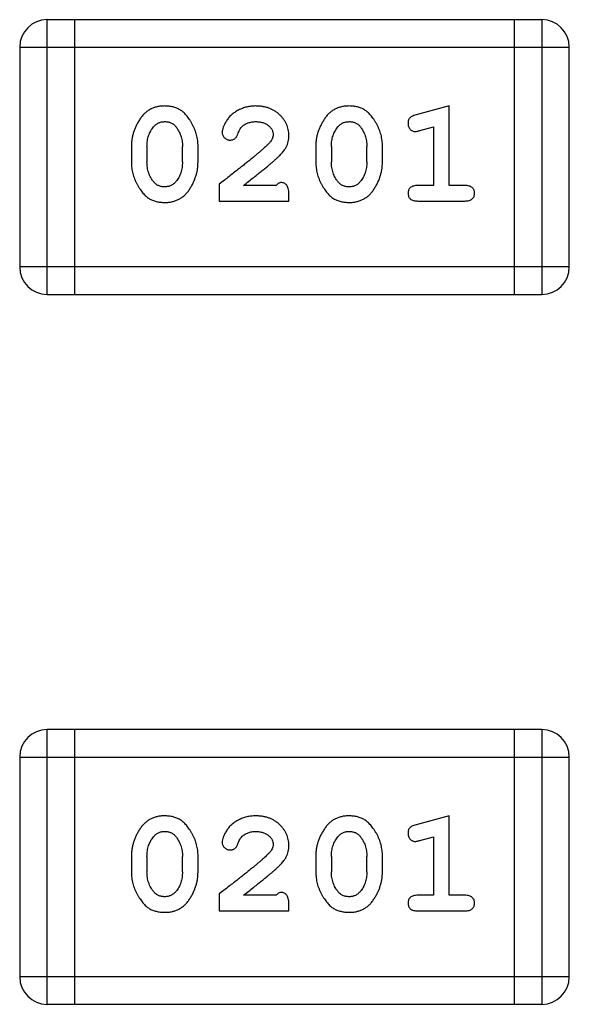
# Model space of a CAD drawing. Header units: millimetres. Extents: x 72 to 239, y 133 to 319.
# Tile 44 of 240: x 141.024 to 141.633, y 177.392 to 178.484. Entities that reach past the tile are written whole.
import ezdxf

# ---------------------------------------------------------------- set-up
doc = ezdxf.new("R2010")
doc.units = ezdxf.units.MM
doc.header["$LTSCALE"] = 5
doc.layers.get('0').update_dxf_attribs({"linetype": 'CONTINUOUS'})

msp = doc.modelspace()

# ---------------------------------------------------------------- linework, layer by layer
for p, q in [((141.0541, 178.1792), (141.0541, 178.484)), ((141.6027, 178.484), (141.0541, 178.484)), ((141.0846, 178.1792), (141.0846, 178.484)), ((141.5722, 178.484), (141.5722, 178.1792)), ((141.6027, 178.484), (141.6027, 178.1792)), ((141.0236, 178.4536), (141.0236, 178.2097)), ((141.0236, 178.4536), (141.6332, 178.4536)), ((141.6332, 178.2097), (141.6332, 178.4536)), ((141.4999, 178.3883), (141.4633, 178.3784)), ((141.4999, 178.3002), (141.4999, 178.3883)), ((141.4676, 178.361), (141.4826, 178.3651)), ((141.4826, 178.3651), (141.4826, 178.3002)), ((141.1475, 178.3437), (141.1475, 178.3259)), ((141.1648, 178.3434), (141.1648, 178.3262)), ((141.2041, 178.3262), (141.2041, 178.3434)), ((141.2214, 178.3259), (141.2214, 178.3437)), ((141.352, 178.3437), (141.352, 178.3259)), ((141.3693, 178.3434), (141.3693, 178.3262)), ((141.4086, 178.3262), (141.4086, 178.3434)), ((141.4259, 178.3259), (141.4259, 178.3437)), ((141.245, 178.3017), (141.245, 178.2829)), ((141.308, 178.3002), (141.2718, 178.3002)), ((141.4826, 178.3002), (141.4653, 178.3002)), ((141.5172, 178.3002), (141.4999, 178.3002)), ((141.245, 178.2829), (141.3221, 178.2829)), ((141.3221, 178.2829), (141.3221, 178.2907)), ((141.4653, 178.2829), (141.5172, 178.2829)), ((141.6332, 178.2097), (141.0236, 178.2097)), ((141.0541, 178.1792), (141.6027, 178.1792)), ((141.0541, 177.3918), (141.0541, 177.6966)), ((141.6027, 177.6966), (141.0541, 177.6966)), ((141.0846, 177.3918), (141.0846, 177.6966)), ((141.5722, 177.6966), (141.5722, 177.3918)), ((141.6027, 177.6966), (141.6027, 177.3918)), ((141.0236, 177.6661), (141.0236, 177.4222)), ((141.0236, 177.6661), (141.6332, 177.6661)), ((141.6332, 177.4222), (141.6332, 177.6661)), ((141.4999, 177.6008), (141.4633, 177.5909)), ((141.4999, 177.5127), (141.4999, 177.6008)), ((141.4676, 177.5735), (141.4826, 177.5777)), ((141.4826, 177.5777), (141.4826, 177.5127)), ((141.1475, 177.5562), (141.1475, 177.5384)), ((141.1648, 177.5559), (141.1648, 177.5387)), ((141.2041, 177.5387), (141.2041, 177.5559)), ((141.2214, 177.5384), (141.2214, 177.5562)), ((141.352, 177.5562), (141.352, 177.5384)), ((141.3693, 177.5559), (141.3693, 177.5387)), ((141.4086, 177.5387), (141.4086, 177.5559)), ((141.4259, 177.5384), (141.4259, 177.5562)), ((141.245, 177.5143), (141.245, 177.4954)), ((141.308, 177.5127), (141.2718, 177.5127)), ((141.4826, 177.5127), (141.4653, 177.5127)), ((141.5172, 177.5127), (141.4999, 177.5127)), ((141.245, 177.4954), (141.3221, 177.4954)), ((141.3221, 177.4954), (141.3221, 177.5033)), ((141.4653, 177.4954), (141.5172, 177.4954)), ((141.6332, 177.4222), (141.0236, 177.4222)), ((141.0541, 177.3918), (141.6027, 177.3918))]:
    msp.add_line(p, q)
for centre, start, end in [((141.0541, 178.4536), 90, 180), ((141.6027, 178.4536), 0, 90), ((141.0541, 178.2097), 180, 270), ((141.6027, 178.2097), 270, 0), ((141.0541, 177.6661), 90, 180), ((141.6027, 177.6661), 0, 90), ((141.0541, 177.4222), 180, 270), ((141.6027, 177.4222), 270, 0)]:
    msp.add_arc(centre, 0.0305, start, end)
for points, knots in [([(141.1843, 178.3883), (141.1829, 178.3882), (141.18, 178.3882), (141.176, 178.3874), (141.1721, 178.3863), (141.1685, 178.3847), (141.1653, 178.3827), (141.1622, 178.3802), (141.1594, 178.3772), (141.157, 178.3738), (141.1547, 178.3702), (141.1528, 178.3665), (141.1512, 178.3628), (141.1498, 178.3591), (141.1488, 178.3553), (141.148, 178.3514), (141.1476, 178.3476), (141.1475, 178.345), (141.1475, 178.3437)], [0, 0, 0, 0, 0.06692, 0.130834, 0.19258, 0.252759, 0.312631, 0.373411, 0.436359, 0.501894, 0.568244, 0.632472, 0.69556, 0.757163, 0.818592, 0.878885, 0.939235, 1, 1, 1, 1]), ([(141.2214, 178.3437), (141.2214, 178.3447), (141.2214, 178.3469), (141.2211, 178.3501), (141.2205, 178.3532), (141.2199, 178.3563), (141.219, 178.3594), (141.2178, 178.3624), (141.2165, 178.3653), (141.215, 178.3682), (141.2134, 178.3709), (141.2118, 178.3735), (141.2102, 178.3758), (141.2085, 178.3779), (141.2068, 178.3798), (141.2051, 178.3814), (141.2033, 178.3828), (141.201, 178.3844), (141.1978, 178.386), (141.1936, 178.3873), (141.1891, 178.3881), (141.1859, 178.3882), (141.1843, 178.3883)], [0, 0, 0, 0, 0.049855, 0.099516, 0.148482, 0.19758, 0.246804, 0.296268, 0.346517, 0.397047, 0.446826, 0.49336, 0.537801, 0.579207, 0.617974, 0.654833, 0.689171, 0.722088, 0.786392, 0.853518, 0.924186, 1, 1, 1, 1]), ([(141.2854, 178.3883), (141.2837, 178.3882), (141.2804, 178.3881), (141.2754, 178.3872), (141.2707, 178.3858), (141.2662, 178.3838), (141.2621, 178.3814), (141.2584, 178.3785), (141.2553, 178.3753), (141.2528, 178.3717), (141.2508, 178.3681), (141.2493, 178.3648), (141.2484, 178.3618), (141.2482, 178.3598), (141.2482, 178.3589)], [0, 0, 0, 0, 0.098286, 0.193983, 0.289056, 0.384352, 0.477435, 0.566197, 0.652355, 0.737986, 0.818188, 0.887401, 0.94802, 1, 1, 1, 1]), ([(141.3221, 178.3555), (141.3221, 178.3566), (141.322, 178.3588), (141.3215, 178.3621), (141.3207, 178.3652), (141.3196, 178.3681), (141.3181, 178.371), (141.3163, 178.3737), (141.3142, 178.3763), (141.3118, 178.3787), (141.3092, 178.381), (141.3063, 178.3829), (141.3033, 178.3846), (141.3001, 178.386), (141.2967, 178.387), (141.2931, 178.3877), (141.2893, 178.3882), (141.2868, 178.3882), (141.2854, 178.3883)], [0, 0, 0, 0, 0.060981, 0.120256, 0.178148, 0.236115, 0.293993, 0.352864, 0.413358, 0.476056, 0.539296, 0.602396, 0.665116, 0.728325, 0.792919, 0.859317, 0.928302, 1, 1, 1, 1]), ([(141.3888, 178.3883), (141.3874, 178.3882), (141.3846, 178.3882), (141.3805, 178.3874), (141.3766, 178.3863), (141.3731, 178.3847), (141.3698, 178.3827), (141.3667, 178.3802), (141.3639, 178.3772), (141.3615, 178.3738), (141.3593, 178.3702), (141.3573, 178.3665), (141.3557, 178.3628), (141.3543, 178.3591), (141.3533, 178.3553), (141.3525, 178.3514), (141.3521, 178.3476), (141.352, 178.345), (141.352, 178.3437)], [0, 0, 0, 0, 0.06692, 0.130834, 0.19258, 0.252759, 0.312631, 0.373411, 0.436359, 0.501894, 0.568244, 0.632472, 0.69556, 0.757163, 0.818592, 0.878885, 0.939235, 1, 1, 1, 1]), ([(141.4259, 178.3437), (141.4259, 178.3447), (141.4259, 178.3469), (141.4256, 178.3501), (141.4251, 178.3532), (141.4244, 178.3563), (141.4235, 178.3594), (141.4224, 178.3624), (141.4211, 178.3653), (141.4196, 178.3682), (141.418, 178.3709), (141.4163, 178.3735), (141.4147, 178.3758), (141.413, 178.3779), (141.4113, 178.3798), (141.4096, 178.3814), (141.4078, 178.3828), (141.4055, 178.3844), (141.4023, 178.386), (141.3981, 178.3873), (141.3936, 178.3881), (141.3904, 178.3882), (141.3888, 178.3883)], [0, 0, 0, 0, 0.049855, 0.099516, 0.148482, 0.19758, 0.246804, 0.296268, 0.346517, 0.397047, 0.446826, 0.49336, 0.537801, 0.579207, 0.617974, 0.654833, 0.689171, 0.722088, 0.786392, 0.853518, 0.924186, 1, 1, 1, 1]), ([(141.172, 178.3652), (141.1725, 178.3656), (141.1733, 178.3665), (141.1746, 178.3677), (141.176, 178.3687), (141.1775, 178.3695), (141.1791, 178.3702), (141.1808, 178.3706), (141.1826, 178.3709), (141.1838, 178.3709), (141.1844, 178.371)], [0, 0, 0, 0, 0.13042, 0.256046, 0.378133, 0.498725, 0.620452, 0.742761, 0.869406, 1, 1, 1, 1]), ([(141.1844, 178.371), (141.185, 178.371), (141.1863, 178.3709), (141.1881, 178.3707), (141.1898, 178.3703), (141.1914, 178.3697), (141.1928, 178.3689), (141.1942, 178.368), (141.1955, 178.3669), (141.1962, 178.3661), (141.1966, 178.3657)], [0, 0, 0, 0, 0.138115, 0.270177, 0.397547, 0.520057, 0.63869, 0.757499, 0.878226, 1, 1, 1, 1]), ([(141.2704, 178.3656), (141.2709, 178.366), (141.2719, 178.3669), (141.2736, 178.368), (141.2753, 178.3689), (141.2771, 178.3696), (141.279, 178.3702), (141.2811, 178.3706), (141.2832, 178.3709), (141.2846, 178.371), (141.2853, 178.371)], [0, 0, 0, 0, 0.121873, 0.243139, 0.363336, 0.485133, 0.607572, 0.734701, 0.864814, 1, 1, 1, 1]), ([(141.2853, 178.371), (141.2867, 178.3709), (141.2894, 178.3708), (141.2932, 178.37), (141.2966, 178.3686), (141.2995, 178.3667), (141.3018, 178.3644), (141.3036, 178.3619), (141.3046, 178.3592), (141.3047, 178.3574), (141.3048, 178.3564)], [0, 0, 0, 0, 0.156344, 0.299348, 0.4327, 0.561, 0.682299, 0.791883, 0.89611, 1, 1, 1, 1]), ([(141.3766, 178.3652), (141.377, 178.3656), (141.3778, 178.3665), (141.3791, 178.3677), (141.3805, 178.3687), (141.382, 178.3695), (141.3836, 178.3702), (141.3853, 178.3706), (141.3871, 178.3709), (141.3883, 178.3709), (141.3889, 178.371)], [0, 0, 0, 0, 0.13042, 0.256046, 0.378133, 0.498725, 0.620452, 0.742761, 0.869406, 1, 1, 1, 1]), ([(141.3889, 178.371), (141.3896, 178.371), (141.3908, 178.3709), (141.3926, 178.3707), (141.3943, 178.3703), (141.3959, 178.3697), (141.3973, 178.3689), (141.3987, 178.368), (141.4, 178.3669), (141.4007, 178.3661), (141.4011, 178.3657)], [0, 0, 0, 0, 0.138115, 0.270177, 0.397547, 0.520057, 0.63869, 0.757499, 0.878226, 1, 1, 1, 1]), ([(141.4633, 178.3784), (141.4625, 178.3781), (141.4609, 178.3777), (141.4588, 178.3768), (141.4572, 178.3759), (141.456, 178.3749), (141.4552, 178.3737), (141.4547, 178.3724), (141.4543, 178.3709), (141.4543, 178.3698), (141.4543, 178.3692)], [0, 0, 0, 0, 0.187321, 0.344927, 0.475328, 0.579604, 0.674244, 0.773631, 0.882025, 1, 1, 1, 1]), ([(141.4543, 178.3692), (141.4543, 178.3686), (141.4543, 178.3674), (141.4548, 178.3656), (141.4555, 178.364), (141.4565, 178.3626), (141.4578, 178.3614), (141.4591, 178.3606), (141.4606, 178.3601), (141.4616, 178.36), (141.4622, 178.36)], [0, 0, 0, 0, 0.138815, 0.27042, 0.39836, 0.52875, 0.654955, 0.771147, 0.884581, 1, 1, 1, 1]), ([(141.1648, 178.3434), (141.1648, 178.3444), (141.1649, 178.3465), (141.1652, 178.3496), (141.1658, 178.3525), (141.1666, 178.3553), (141.1676, 178.358), (141.1689, 178.3605), (141.1703, 178.3629), (141.1715, 178.3644), (141.172, 178.3652)], [0, 0, 0, 0, 0.135446, 0.266257, 0.393419, 0.517936, 0.639137, 0.758785, 0.879345, 1, 1, 1, 1]), ([(141.1966, 178.3657), (141.1972, 178.3649), (141.1984, 178.3633), (141.1999, 178.3607), (141.2012, 178.3581), (141.2023, 178.3553), (141.2031, 178.3525), (141.2037, 178.3495), (141.2041, 178.3465), (141.2041, 178.3444), (141.2041, 178.3434)], [0, 0, 0, 0, 0.125331, 0.248948, 0.371201, 0.494032, 0.616811, 0.742104, 0.868849, 1, 1, 1, 1]), ([(141.2482, 178.3589), (141.2482, 178.3584), (141.2483, 178.3573), (141.2488, 178.3558), (141.2496, 178.3543), (141.2507, 178.353), (141.2521, 178.3519), (141.2536, 178.3511), (141.2553, 178.3506), (141.2564, 178.3505), (141.257, 178.3505)], [0, 0, 0, 0, 0.120856, 0.239483, 0.360995, 0.490166, 0.620982, 0.746416, 0.870253, 1, 1, 1, 1]), ([(141.2655, 178.3571), (141.2658, 178.358), (141.2664, 178.3597), (141.2676, 178.362), (141.2689, 178.364), (141.2699, 178.3651), (141.2704, 178.3656)], [0, 0, 0, 0, 0.285518, 0.544185, 0.781367, 1, 1, 1, 1]), ([(141.3693, 178.3434), (141.3693, 178.3444), (141.3694, 178.3465), (141.3697, 178.3496), (141.3703, 178.3525), (141.3711, 178.3553), (141.3721, 178.358), (141.3734, 178.3605), (141.3748, 178.3629), (141.376, 178.3644), (141.3766, 178.3652)], [0, 0, 0, 0, 0.135446, 0.266257, 0.393419, 0.517936, 0.639137, 0.758785, 0.879345, 1, 1, 1, 1]), ([(141.4011, 178.3657), (141.4017, 178.3649), (141.4029, 178.3633), (141.4044, 178.3607), (141.4057, 178.3581), (141.4068, 178.3553), (141.4076, 178.3525), (141.4082, 178.3495), (141.4086, 178.3465), (141.4086, 178.3444), (141.4086, 178.3434)], [0, 0, 0, 0, 0.125331, 0.248948, 0.371201, 0.494032, 0.616811, 0.742104, 0.868849, 1, 1, 1, 1]), ([(141.4622, 178.36), (141.4625, 178.36), (141.4632, 178.36), (141.4645, 178.3602), (141.466, 178.3606), (141.467, 178.3608), (141.4676, 178.361)], [0, 0, 0, 0, 0.183151, 0.413144, 0.682305, 1, 1, 1, 1]), ([(141.257, 178.3505), (141.2575, 178.3505), (141.2584, 178.3506), (141.2598, 178.3508), (141.2611, 178.3513), (141.2622, 178.352), (141.2632, 178.3529), (141.2641, 178.3541), (141.2649, 178.3555), (141.2653, 178.3565), (141.2655, 178.3571)], [0, 0, 0, 0, 0.127347, 0.246131, 0.359406, 0.470543, 0.586092, 0.711469, 0.847022, 1, 1, 1, 1]), ([(141.3048, 178.3564), (141.3047, 178.3557), (141.3046, 178.354), (141.3036, 178.3516), (141.3021, 178.3491), (141.3008, 178.3476), (141.3, 178.3467)], [0, 0, 0, 0, 0.212836, 0.442809, 0.70317, 1, 1, 1, 1]), ([(141.3054, 178.3272), (141.3062, 178.328), (141.3079, 178.3295), (141.3103, 178.3317), (141.3124, 178.3338), (141.3143, 178.3358), (141.3159, 178.3377), (141.3172, 178.3394), (141.3184, 178.3411), (141.3195, 178.3431), (141.3206, 178.3457), (141.3215, 178.3488), (141.322, 178.3521), (141.3221, 178.3544), (141.3221, 178.3555)], [0, 0, 0, 0, 0.103002, 0.197728, 0.285279, 0.365235, 0.437224, 0.502446, 0.560545, 0.611446, 0.707576, 0.80349, 0.900532, 1, 1, 1, 1]), ([(141.3, 178.3467), (141.2996, 178.3463), (141.2986, 178.3453), (141.297, 178.3437), (141.2952, 178.342), (141.293, 178.3401), (141.2905, 178.338), (141.2878, 178.3356), (141.2848, 178.3331), (141.2815, 178.3304), (141.2779, 178.3275), (141.274, 178.3244), (141.2699, 178.3211), (141.2655, 178.3176), (141.2607, 178.3139), (141.2558, 178.31), (141.2505, 178.3059), (141.2469, 178.3032), (141.245, 178.3017)], [0, 0, 0, 0, 0.026647, 0.057942, 0.094152, 0.134806, 0.180631, 0.231142, 0.286385, 0.346321, 0.411439, 0.481035, 0.555329, 0.634592, 0.718826, 0.807759, 0.901393, 1, 1, 1, 1]), ([(141.1475, 178.3259), (141.1475, 178.3248), (141.1475, 178.3227), (141.1479, 178.3195), (141.1483, 178.3164), (141.149, 178.3133), (141.1499, 178.3103), (141.151, 178.3073), (141.1523, 178.3043), (141.1538, 178.3014), (141.1554, 178.2987), (141.157, 178.2961), (141.1586, 178.2938), (141.1603, 178.2917), (141.162, 178.2899), (141.1637, 178.2882), (141.1654, 178.2868), (141.1678, 178.2852), (141.1709, 178.2836), (141.1751, 178.2823), (141.1797, 178.2814), (141.1829, 178.2813), (141.1845, 178.2813)], [0, 0, 0, 0, 0.049886, 0.09882, 0.148132, 0.19689, 0.246038, 0.295176, 0.345305, 0.395692, 0.445312, 0.491875, 0.535813, 0.577009, 0.616081, 0.652689, 0.687585, 0.720206, 0.785062, 0.85223, 0.923759, 1, 1, 1, 1]), ([(141.1724, 178.3039), (141.1718, 178.3047), (141.1706, 178.3062), (141.1691, 178.3088), (141.1677, 178.3114), (141.1667, 178.3142), (141.1658, 178.317), (141.1652, 178.32), (141.1649, 178.3231), (141.1648, 178.3251), (141.1648, 178.3262)], [0, 0, 0, 0, 0.124927, 0.248361, 0.370889, 0.492583, 0.61616, 0.741472, 0.869044, 1, 1, 1, 1]), ([(141.1845, 178.2813), (141.186, 178.2813), (141.1888, 178.2814), (141.1929, 178.2821), (141.1967, 178.2832), (141.2003, 178.2848), (141.2036, 178.2869), (141.2067, 178.2894), (141.2095, 178.2923), (141.2119, 178.2957), (141.2141, 178.2993), (141.2161, 178.303), (141.2177, 178.3067), (141.2191, 178.3105), (141.2201, 178.3143), (141.2209, 178.3181), (141.2213, 178.322), (141.2214, 178.3246), (141.2214, 178.3259)], [0, 0, 0, 0, 0.067217, 0.131051, 0.19272, 0.252824, 0.312745, 0.373449, 0.436041, 0.501494, 0.567761, 0.632087, 0.695096, 0.757109, 0.817993, 0.878657, 0.939311, 1, 1, 1, 1]), ([(141.2041, 178.3262), (141.2041, 178.3251), (141.204, 178.323), (141.2037, 178.32), (141.2032, 178.317), (141.2023, 178.3143), (141.2014, 178.3116), (141.2001, 178.309), (141.1986, 178.3066), (141.1975, 178.3051), (141.1969, 178.3044)], [0, 0, 0, 0, 0.135449, 0.266263, 0.393429, 0.516942, 0.639128, 0.758779, 0.879341, 1, 1, 1, 1]), ([(141.2718, 178.3002), (141.2738, 178.3017), (141.2776, 178.3047), (141.2831, 178.309), (141.288, 178.313), (141.2925, 178.3165), (141.2964, 178.3197), (141.2999, 178.3226), (141.3028, 178.325), (141.3045, 178.3265), (141.3054, 178.3272)], [0, 0, 0, 0, 0.176662, 0.337826, 0.484741, 0.617764, 0.73494, 0.837793, 0.926412, 1, 1, 1, 1]), ([(141.352, 178.3259), (141.352, 178.3248), (141.3521, 178.3227), (141.3524, 178.3195), (141.3529, 178.3164), (141.3536, 178.3133), (141.3544, 178.3103), (141.3556, 178.3073), (141.3568, 178.3043), (141.3583, 178.3014), (141.3599, 178.2987), (141.3615, 178.2961), (141.3631, 178.2938), (141.3648, 178.2917), (141.3665, 178.2899), (141.3682, 178.2882), (141.3699, 178.2868), (141.3723, 178.2852), (141.3755, 178.2836), (141.3797, 178.2823), (141.3842, 178.2814), (141.3874, 178.2813), (141.389, 178.2813)], [0, 0, 0, 0, 0.049886, 0.09882, 0.148132, 0.19689, 0.246038, 0.295176, 0.345305, 0.395692, 0.445312, 0.491875, 0.535813, 0.577009, 0.616081, 0.652689, 0.687585, 0.720206, 0.785062, 0.85223, 0.923759, 1, 1, 1, 1]), ([(141.377, 178.3039), (141.3763, 178.3047), (141.3751, 178.3062), (141.3736, 178.3088), (141.3722, 178.3114), (141.3712, 178.3142), (141.3704, 178.317), (141.3697, 178.32), (141.3694, 178.3231), (141.3693, 178.3251), (141.3693, 178.3262)], [0, 0, 0, 0, 0.124927, 0.248361, 0.370889, 0.492583, 0.61616, 0.741472, 0.869044, 1, 1, 1, 1]), ([(141.389, 178.2813), (141.3905, 178.2813), (141.3933, 178.2814), (141.3974, 178.2821), (141.4012, 178.2832), (141.4048, 178.2848), (141.4081, 178.2869), (141.4112, 178.2894), (141.414, 178.2923), (141.4164, 178.2957), (141.4186, 178.2993), (141.4206, 178.303), (141.4222, 178.3067), (141.4236, 178.3105), (141.4246, 178.3143), (141.4254, 178.3181), (141.4259, 178.322), (141.4259, 178.3246), (141.4259, 178.3259)], [0, 0, 0, 0, 0.067217, 0.131051, 0.19272, 0.252824, 0.312745, 0.373449, 0.436041, 0.501494, 0.567761, 0.632087, 0.695096, 0.757109, 0.817993, 0.878657, 0.939311, 1, 1, 1, 1]), ([(141.4086, 178.3262), (141.4086, 178.3251), (141.4086, 178.323), (141.4082, 178.32), (141.4077, 178.317), (141.4068, 178.3143), (141.4059, 178.3116), (141.4046, 178.309), (141.4031, 178.3066), (141.402, 178.3051), (141.4014, 178.3044)], [0, 0, 0, 0, 0.135449, 0.266263, 0.393429, 0.516942, 0.639128, 0.758779, 0.879341, 1, 1, 1, 1]), ([(141.1846, 178.2986), (141.1839, 178.2986), (141.1827, 178.2986), (141.1809, 178.2989), (141.1792, 178.2993), (141.1776, 178.2999), (141.1761, 178.3006), (141.1748, 178.3015), (141.1735, 178.3026), (141.1728, 178.3035), (141.1724, 178.3039)], [0, 0, 0, 0, 0.139844, 0.271849, 0.399162, 0.521619, 0.6402, 0.758957, 0.87828, 1, 1, 1, 1]), ([(141.1969, 178.3044), (141.1965, 178.3039), (141.1957, 178.303), (141.1943, 178.3018), (141.1929, 178.3008), (141.1914, 178.3), (141.1898, 178.2994), (141.1882, 178.2989), (141.1864, 178.2987), (141.1852, 178.2986), (141.1846, 178.2986)], [0, 0, 0, 0, 0.129853, 0.25607, 0.380154, 0.49978, 0.62208, 0.743277, 0.868791, 1, 1, 1, 1]), ([(141.3135, 178.3033), (141.313, 178.3033), (141.3121, 178.3032), (141.3107, 178.3025), (141.3093, 178.3015), (141.3084, 178.3006), (141.308, 178.3002)], [0, 0, 0, 0, 0.20611, 0.432681, 0.695597, 1, 1, 1, 1]), ([(141.3221, 178.2907), (141.3221, 178.2918), (141.3221, 178.2938), (141.3216, 178.2965), (141.3209, 178.2987), (141.3199, 178.3005), (141.3186, 178.3018), (141.317, 178.3027), (141.3153, 178.3032), (141.3141, 178.3033), (141.3135, 178.3033)], [0, 0, 0, 0, 0.1844, 0.34094, 0.473574, 0.586824, 0.690029, 0.789175, 0.890445, 1, 1, 1, 1]), ([(141.3891, 178.2986), (141.3885, 178.2986), (141.3872, 178.2986), (141.3854, 178.2989), (141.3837, 178.2993), (141.3821, 178.2999), (141.3806, 178.3006), (141.3793, 178.3015), (141.3781, 178.3026), (141.3773, 178.3035), (141.377, 178.3039)], [0, 0, 0, 0, 0.139844, 0.271849, 0.399162, 0.521619, 0.6402, 0.758957, 0.87828, 1, 1, 1, 1]), ([(141.4014, 178.3044), (141.401, 178.3039), (141.4002, 178.303), (141.3989, 178.3018), (141.3974, 178.3008), (141.3959, 178.3), (141.3943, 178.2994), (141.3927, 178.2989), (141.3909, 178.2987), (141.3897, 178.2986), (141.3891, 178.2986)], [0, 0, 0, 0, 0.129853, 0.25607, 0.380154, 0.49978, 0.62208, 0.743277, 0.868791, 1, 1, 1, 1]), ([(141.4653, 178.3002), (141.4644, 178.3001), (141.4627, 178.3001), (141.4604, 178.2996), (141.4584, 178.2989), (141.4568, 178.2978), (141.4557, 178.2965), (141.4549, 178.295), (141.4544, 178.2933), (141.4543, 178.2921), (141.4543, 178.2915)], [0, 0, 0, 0, 0.169102, 0.317658, 0.446239, 0.563118, 0.671828, 0.776546, 0.884858, 1, 1, 1, 1]), ([(141.5282, 178.2915), (141.5282, 178.2921), (141.5281, 178.2933), (141.5276, 178.295), (141.5268, 178.2965), (141.5256, 178.2978), (141.524, 178.2989), (141.5221, 178.2996), (141.5198, 178.3001), (141.5181, 178.3001), (141.5172, 178.3002)], [0, 0, 0, 0, 0.11517, 0.223509, 0.328254, 0.438012, 0.553651, 0.682263, 0.830856, 1, 1, 1, 1]), ([(141.4543, 178.2915), (141.4543, 178.2909), (141.4544, 178.2897), (141.4549, 178.288), (141.4557, 178.2865), (141.4568, 178.2852), (141.4584, 178.2841), (141.4604, 178.2834), (141.4627, 178.2829), (141.4644, 178.2829), (141.4653, 178.2829)], [0, 0, 0, 0, 0.115051, 0.223278, 0.329269, 0.437893, 0.554681, 0.682591, 0.83103, 1, 1, 1, 1]), ([(141.5172, 178.2829), (141.5181, 178.2829), (141.5198, 178.2829), (141.5221, 178.2834), (141.5241, 178.2841), (141.5256, 178.2852), (141.5268, 178.2865), (141.5276, 178.288), (141.5281, 178.2897), (141.5282, 178.2909), (141.5282, 178.2915)], [0, 0, 0, 0, 0.169012, 0.317488, 0.445429, 0.560977, 0.67065, 0.776666, 0.88492, 1, 1, 1, 1]), ([(141.1843, 177.6008), (141.1829, 177.6008), (141.18, 177.6007), (141.176, 177.6), (141.1721, 177.5988), (141.1685, 177.5973), (141.1653, 177.5952), (141.1622, 177.5927), (141.1594, 177.5897), (141.157, 177.5863), (141.1547, 177.5827), (141.1528, 177.5791), (141.1512, 177.5754), (141.1498, 177.5716), (141.1488, 177.5678), (141.148, 177.564), (141.1476, 177.5601), (141.1475, 177.5575), (141.1475, 177.5562)], [0, 0, 0, 0, 0.06692, 0.130834, 0.19258, 0.252759, 0.312631, 0.373411, 0.436359, 0.501894, 0.568244, 0.632472, 0.69556, 0.757163, 0.818592, 0.878885, 0.939235, 1, 1, 1, 1]), ([(141.2214, 177.5562), (141.2214, 177.5573), (141.2214, 177.5594), (141.2211, 177.5626), (141.2205, 177.5657), (141.2199, 177.5688), (141.219, 177.5719), (141.2178, 177.5749), (141.2165, 177.5779), (141.215, 177.5807), (141.2134, 177.5835), (141.2118, 177.586), (141.2102, 177.5883), (141.2085, 177.5904), (141.2068, 177.5923), (141.2051, 177.5939), (141.2033, 177.5954), (141.201, 177.5969), (141.1978, 177.5985), (141.1936, 177.5998), (141.1891, 177.6006), (141.1859, 177.6007), (141.1843, 177.6008)], [0, 0, 0, 0, 0.049855, 0.099516, 0.148482, 0.19758, 0.246804, 0.296268, 0.346517, 0.397047, 0.446826, 0.49336, 0.537801, 0.579207, 0.617974, 0.654833, 0.689171, 0.722088, 0.786392, 0.853518, 0.924186, 1, 1, 1, 1]), ([(141.2854, 177.6008), (141.2837, 177.6007), (141.2804, 177.6006), (141.2754, 177.5998), (141.2707, 177.5983), (141.2662, 177.5963), (141.2621, 177.5939), (141.2584, 177.591), (141.2553, 177.5878), (141.2528, 177.5842), (141.2508, 177.5807), (141.2493, 177.5773), (141.2484, 177.5743), (141.2482, 177.5724), (141.2482, 177.5715)], [0, 0, 0, 0, 0.098286, 0.193983, 0.289056, 0.384352, 0.477435, 0.566197, 0.652355, 0.737986, 0.818188, 0.887401, 0.94802, 1, 1, 1, 1]), ([(141.3221, 177.568), (141.3221, 177.5691), (141.322, 177.5713), (141.3215, 177.5746), (141.3207, 177.5777), (141.3196, 177.5807), (141.3181, 177.5835), (141.3163, 177.5862), (141.3142, 177.5888), (141.3118, 177.5913), (141.3092, 177.5935), (141.3063, 177.5955), (141.3033, 177.5971), (141.3001, 177.5985), (141.2967, 177.5995), (141.2931, 177.6003), (141.2893, 177.6007), (141.2868, 177.6008), (141.2854, 177.6008)], [0, 0, 0, 0, 0.060981, 0.120256, 0.178148, 0.236115, 0.293993, 0.352864, 0.413358, 0.476056, 0.539296, 0.602396, 0.665116, 0.728325, 0.792919, 0.859317, 0.928302, 1, 1, 1, 1]), ([(141.3888, 177.6008), (141.3874, 177.6008), (141.3846, 177.6007), (141.3805, 177.6), (141.3766, 177.5988), (141.3731, 177.5973), (141.3698, 177.5952), (141.3667, 177.5927), (141.3639, 177.5897), (141.3615, 177.5863), (141.3593, 177.5827), (141.3573, 177.5791), (141.3557, 177.5754), (141.3543, 177.5716), (141.3533, 177.5678), (141.3525, 177.564), (141.3521, 177.5601), (141.352, 177.5575), (141.352, 177.5562)], [0, 0, 0, 0, 0.06692, 0.130834, 0.19258, 0.252759, 0.312631, 0.373411, 0.436359, 0.501894, 0.568244, 0.632472, 0.69556, 0.757163, 0.818592, 0.878885, 0.939235, 1, 1, 1, 1]), ([(141.4259, 177.5562), (141.4259, 177.5573), (141.4259, 177.5594), (141.4256, 177.5626), (141.4251, 177.5657), (141.4244, 177.5688), (141.4235, 177.5719), (141.4224, 177.5749), (141.4211, 177.5779), (141.4196, 177.5807), (141.418, 177.5835), (141.4163, 177.586), (141.4147, 177.5883), (141.413, 177.5904), (141.4113, 177.5923), (141.4096, 177.5939), (141.4078, 177.5954), (141.4055, 177.5969), (141.4023, 177.5985), (141.3981, 177.5998), (141.3936, 177.6006), (141.3904, 177.6007), (141.3888, 177.6008)], [0, 0, 0, 0, 0.049855, 0.099516, 0.148482, 0.19758, 0.246804, 0.296268, 0.346517, 0.397047, 0.446826, 0.49336, 0.537801, 0.579207, 0.617974, 0.654833, 0.689171, 0.722088, 0.786392, 0.853518, 0.924186, 1, 1, 1, 1]), ([(141.172, 177.5777), (141.1725, 177.5781), (141.1733, 177.579), (141.1746, 177.5802), (141.176, 177.5813), (141.1775, 177.5821), (141.1791, 177.5827), (141.1808, 177.5832), (141.1826, 177.5834), (141.1838, 177.5835), (141.1844, 177.5835)], [0, 0, 0, 0, 0.13042, 0.256046, 0.378133, 0.498725, 0.620452, 0.742761, 0.869406, 1, 1, 1, 1]), ([(141.1844, 177.5835), (141.185, 177.5835), (141.1863, 177.5835), (141.1881, 177.5832), (141.1898, 177.5828), (141.1914, 177.5822), (141.1928, 177.5815), (141.1942, 177.5805), (141.1955, 177.5795), (141.1962, 177.5786), (141.1966, 177.5782)], [0, 0, 0, 0, 0.138115, 0.270177, 0.397547, 0.520057, 0.63869, 0.757499, 0.878226, 1, 1, 1, 1]), ([(141.2704, 177.5781), (141.2709, 177.5785), (141.2719, 177.5794), (141.2736, 177.5805), (141.2753, 177.5814), (141.2771, 177.5822), (141.279, 177.5828), (141.2811, 177.5832), (141.2832, 177.5835), (141.2846, 177.5835), (141.2853, 177.5835)], [0, 0, 0, 0, 0.121873, 0.243139, 0.363336, 0.485133, 0.607572, 0.734701, 0.864814, 1, 1, 1, 1]), ([(141.2853, 177.5835), (141.2867, 177.5834), (141.2894, 177.5834), (141.2932, 177.5825), (141.2966, 177.5811), (141.2995, 177.5792), (141.3018, 177.5769), (141.3036, 177.5745), (141.3046, 177.5718), (141.3047, 177.5699), (141.3048, 177.569)], [0, 0, 0, 0, 0.156344, 0.299348, 0.4327, 0.561, 0.682299, 0.791883, 0.89611, 1, 1, 1, 1]), ([(141.3766, 177.5777), (141.377, 177.5781), (141.3778, 177.579), (141.3791, 177.5802), (141.3805, 177.5813), (141.382, 177.5821), (141.3836, 177.5827), (141.3853, 177.5832), (141.3871, 177.5834), (141.3883, 177.5835), (141.3889, 177.5835)], [0, 0, 0, 0, 0.13042, 0.256046, 0.378133, 0.498725, 0.620452, 0.742761, 0.869406, 1, 1, 1, 1]), ([(141.3889, 177.5835), (141.3896, 177.5835), (141.3908, 177.5835), (141.3926, 177.5832), (141.3943, 177.5828), (141.3959, 177.5822), (141.3973, 177.5815), (141.3987, 177.5805), (141.4, 177.5795), (141.4007, 177.5786), (141.4011, 177.5782)], [0, 0, 0, 0, 0.138115, 0.270177, 0.397547, 0.520057, 0.63869, 0.757499, 0.878226, 1, 1, 1, 1]), ([(141.4633, 177.5909), (141.4625, 177.5907), (141.4609, 177.5902), (141.4588, 177.5893), (141.4572, 177.5884), (141.456, 177.5874), (141.4552, 177.5862), (141.4547, 177.5849), (141.4543, 177.5834), (141.4543, 177.5823), (141.4543, 177.5817)], [0, 0, 0, 0, 0.187321, 0.344927, 0.475328, 0.579604, 0.674244, 0.773631, 0.882025, 1, 1, 1, 1]), ([(141.1648, 177.5559), (141.1648, 177.557), (141.1649, 177.559), (141.1652, 177.5621), (141.1658, 177.565), (141.1666, 177.5678), (141.1676, 177.5705), (141.1689, 177.573), (141.1703, 177.5755), (141.1715, 177.5769), (141.172, 177.5777)], [0, 0, 0, 0, 0.135446, 0.266257, 0.393419, 0.517936, 0.639137, 0.758785, 0.879345, 1, 1, 1, 1]), ([(141.1966, 177.5782), (141.1972, 177.5774), (141.1984, 177.5758), (141.1999, 177.5733), (141.2012, 177.5706), (141.2023, 177.5679), (141.2031, 177.565), (141.2037, 177.5621), (141.2041, 177.559), (141.2041, 177.557), (141.2041, 177.5559)], [0, 0, 0, 0, 0.125331, 0.248948, 0.371201, 0.494032, 0.616811, 0.742104, 0.868849, 1, 1, 1, 1]), ([(141.2482, 177.5715), (141.2482, 177.5709), (141.2483, 177.5698), (141.2488, 177.5683), (141.2496, 177.5668), (141.2507, 177.5655), (141.2521, 177.5644), (141.2536, 177.5636), (141.2553, 177.5631), (141.2564, 177.5631), (141.257, 177.563)], [0, 0, 0, 0, 0.120856, 0.239483, 0.360995, 0.490166, 0.620982, 0.746416, 0.870253, 1, 1, 1, 1]), ([(141.2655, 177.5696), (141.2658, 177.5705), (141.2664, 177.5722), (141.2676, 177.5745), (141.2689, 177.5765), (141.2699, 177.5776), (141.2704, 177.5781)], [0, 0, 0, 0, 0.285518, 0.544185, 0.781367, 1, 1, 1, 1]), ([(141.3693, 177.5559), (141.3693, 177.557), (141.3694, 177.559), (141.3697, 177.5621), (141.3703, 177.565), (141.3711, 177.5678), (141.3721, 177.5705), (141.3734, 177.573), (141.3748, 177.5755), (141.376, 177.5769), (141.3766, 177.5777)], [0, 0, 0, 0, 0.135446, 0.266257, 0.393419, 0.517936, 0.639137, 0.758785, 0.879345, 1, 1, 1, 1]), ([(141.4011, 177.5782), (141.4017, 177.5774), (141.4029, 177.5758), (141.4044, 177.5733), (141.4057, 177.5706), (141.4068, 177.5679), (141.4076, 177.565), (141.4082, 177.5621), (141.4086, 177.559), (141.4086, 177.557), (141.4086, 177.5559)], [0, 0, 0, 0, 0.125331, 0.248948, 0.371201, 0.494032, 0.616811, 0.742104, 0.868849, 1, 1, 1, 1]), ([(141.4543, 177.5817), (141.4543, 177.5811), (141.4543, 177.5799), (141.4548, 177.5782), (141.4555, 177.5765), (141.4565, 177.5751), (141.4578, 177.574), (141.4591, 177.5731), (141.4606, 177.5726), (141.4616, 177.5725), (141.4622, 177.5725)], [0, 0, 0, 0, 0.138815, 0.27042, 0.39836, 0.52875, 0.654955, 0.771147, 0.884581, 1, 1, 1, 1]), ([(141.4622, 177.5725), (141.4625, 177.5725), (141.4632, 177.5725), (141.4645, 177.5727), (141.466, 177.5731), (141.467, 177.5734), (141.4676, 177.5735)], [0, 0, 0, 0, 0.183151, 0.413144, 0.682305, 1, 1, 1, 1]), ([(141.257, 177.563), (141.2575, 177.5631), (141.2584, 177.5631), (141.2598, 177.5634), (141.2611, 177.5638), (141.2622, 177.5645), (141.2632, 177.5654), (141.2641, 177.5666), (141.2649, 177.568), (141.2653, 177.569), (141.2655, 177.5696)], [0, 0, 0, 0, 0.127347, 0.246131, 0.359406, 0.470543, 0.586092, 0.711469, 0.847022, 1, 1, 1, 1]), ([(141.3048, 177.569), (141.3047, 177.5682), (141.3046, 177.5665), (141.3036, 177.5641), (141.3021, 177.5616), (141.3008, 177.5601), (141.3, 177.5593)], [0, 0, 0, 0, 0.212836, 0.442809, 0.70317, 1, 1, 1, 1]), ([(141.3054, 177.5397), (141.3062, 177.5405), (141.3079, 177.542), (141.3103, 177.5442), (141.3124, 177.5463), (141.3143, 177.5483), (141.3159, 177.5502), (141.3172, 177.5519), (141.3184, 177.5536), (141.3195, 177.5556), (141.3206, 177.5582), (141.3215, 177.5614), (141.322, 177.5647), (141.3221, 177.5669), (141.3221, 177.568)], [0, 0, 0, 0, 0.103002, 0.197728, 0.285279, 0.365235, 0.437224, 0.502446, 0.560545, 0.611446, 0.707576, 0.80349, 0.900532, 1, 1, 1, 1]), ([(141.3, 177.5593), (141.2996, 177.5588), (141.2986, 177.5578), (141.297, 177.5563), (141.2952, 177.5545), (141.293, 177.5526), (141.2905, 177.5505), (141.2878, 177.5481), (141.2848, 177.5456), (141.2815, 177.5429), (141.2779, 177.54), (141.274, 177.5369), (141.2699, 177.5336), (141.2655, 177.5301), (141.2607, 177.5264), (141.2558, 177.5226), (141.2505, 177.5185), (141.2469, 177.5157), (141.245, 177.5143)], [0, 0, 0, 0, 0.026647, 0.057942, 0.094152, 0.134806, 0.180631, 0.231142, 0.286385, 0.346321, 0.411439, 0.481035, 0.555329, 0.634592, 0.718826, 0.807759, 0.901393, 1, 1, 1, 1]), ([(141.1724, 177.5164), (141.1718, 177.5172), (141.1706, 177.5188), (141.1691, 177.5213), (141.1677, 177.5239), (141.1667, 177.5267), (141.1658, 177.5296), (141.1652, 177.5325), (141.1649, 177.5356), (141.1648, 177.5377), (141.1648, 177.5387)], [0, 0, 0, 0, 0.124927, 0.248361, 0.370889, 0.492583, 0.61616, 0.741472, 0.869044, 1, 1, 1, 1]), ([(141.2041, 177.5387), (141.2041, 177.5376), (141.204, 177.5356), (141.2037, 177.5325), (141.2032, 177.5296), (141.2023, 177.5268), (141.2014, 177.5241), (141.2001, 177.5216), (141.1986, 177.5192), (141.1975, 177.5177), (141.1969, 177.5169)], [0, 0, 0, 0, 0.135449, 0.266263, 0.393429, 0.516942, 0.639128, 0.758779, 0.879341, 1, 1, 1, 1]), ([(141.2718, 177.5127), (141.2738, 177.5143), (141.2776, 177.5172), (141.2831, 177.5216), (141.288, 177.5255), (141.2925, 177.5291), (141.2964, 177.5322), (141.2999, 177.5351), (141.3028, 177.5375), (141.3045, 177.539), (141.3054, 177.5397)], [0, 0, 0, 0, 0.176662, 0.337826, 0.484741, 0.617764, 0.73494, 0.837793, 0.926412, 1, 1, 1, 1]), ([(141.377, 177.5164), (141.3763, 177.5172), (141.3751, 177.5188), (141.3736, 177.5213), (141.3722, 177.5239), (141.3712, 177.5267), (141.3704, 177.5296), (141.3697, 177.5325), (141.3694, 177.5356), (141.3693, 177.5377), (141.3693, 177.5387)], [0, 0, 0, 0, 0.124927, 0.248361, 0.370889, 0.492583, 0.61616, 0.741472, 0.869044, 1, 1, 1, 1]), ([(141.4086, 177.5387), (141.4086, 177.5376), (141.4086, 177.5356), (141.4082, 177.5325), (141.4077, 177.5296), (141.4068, 177.5268), (141.4059, 177.5241), (141.4046, 177.5216), (141.4031, 177.5192), (141.402, 177.5177), (141.4014, 177.5169)], [0, 0, 0, 0, 0.135449, 0.266263, 0.393429, 0.516942, 0.639128, 0.758779, 0.879341, 1, 1, 1, 1]), ([(141.1475, 177.5384), (141.1475, 177.5374), (141.1475, 177.5352), (141.1479, 177.5321), (141.1483, 177.5289), (141.149, 177.5258), (141.1499, 177.5228), (141.151, 177.5198), (141.1523, 177.5168), (141.1538, 177.514), (141.1554, 177.5112), (141.157, 177.5087), (141.1586, 177.5064), (141.1603, 177.5043), (141.162, 177.5024), (141.1637, 177.5007), (141.1654, 177.4993), (141.1678, 177.4977), (141.1709, 177.4961), (141.1751, 177.4948), (141.1797, 177.494), (141.1829, 177.4939), (141.1845, 177.4938)], [0, 0, 0, 0, 0.049886, 0.09882, 0.148132, 0.19689, 0.246038, 0.295176, 0.345305, 0.395692, 0.445312, 0.491875, 0.535813, 0.577009, 0.616081, 0.652689, 0.687585, 0.720206, 0.785062, 0.85223, 0.923759, 1, 1, 1, 1]), ([(141.1845, 177.4938), (141.186, 177.4939), (141.1888, 177.4939), (141.1929, 177.4946), (141.1967, 177.4958), (141.2003, 177.4974), (141.2036, 177.4994), (141.2067, 177.5019), (141.2095, 177.5048), (141.2119, 177.5082), (141.2141, 177.5118), (141.2161, 177.5155), (141.2177, 177.5192), (141.2191, 177.523), (141.2201, 177.5268), (141.2209, 177.5306), (141.2213, 177.5345), (141.2214, 177.5371), (141.2214, 177.5384)], [0, 0, 0, 0, 0.067217, 0.131051, 0.19272, 0.252824, 0.312745, 0.373449, 0.436041, 0.501494, 0.567761, 0.632087, 0.695096, 0.757109, 0.817993, 0.878657, 0.939311, 1, 1, 1, 1]), ([(141.352, 177.5384), (141.352, 177.5374), (141.3521, 177.5352), (141.3524, 177.5321), (141.3529, 177.5289), (141.3536, 177.5258), (141.3544, 177.5228), (141.3556, 177.5198), (141.3568, 177.5168), (141.3583, 177.514), (141.3599, 177.5112), (141.3615, 177.5087), (141.3631, 177.5064), (141.3648, 177.5043), (141.3665, 177.5024), (141.3682, 177.5007), (141.3699, 177.4993), (141.3723, 177.4977), (141.3755, 177.4961), (141.3797, 177.4948), (141.3842, 177.494), (141.3874, 177.4939), (141.389, 177.4938)], [0, 0, 0, 0, 0.049886, 0.09882, 0.148132, 0.19689, 0.246038, 0.295176, 0.345305, 0.395692, 0.445312, 0.491875, 0.535813, 0.577009, 0.616081, 0.652689, 0.687585, 0.720206, 0.785062, 0.85223, 0.923759, 1, 1, 1, 1]), ([(141.389, 177.4938), (141.3905, 177.4939), (141.3933, 177.4939), (141.3974, 177.4946), (141.4012, 177.4958), (141.4048, 177.4974), (141.4081, 177.4994), (141.4112, 177.5019), (141.414, 177.5048), (141.4164, 177.5082), (141.4186, 177.5118), (141.4206, 177.5155), (141.4222, 177.5192), (141.4236, 177.523), (141.4246, 177.5268), (141.4254, 177.5306), (141.4259, 177.5345), (141.4259, 177.5371), (141.4259, 177.5384)], [0, 0, 0, 0, 0.067217, 0.131051, 0.19272, 0.252824, 0.312745, 0.373449, 0.436041, 0.501494, 0.567761, 0.632087, 0.695096, 0.757109, 0.817993, 0.878657, 0.939311, 1, 1, 1, 1]), ([(141.1969, 177.5169), (141.1965, 177.5165), (141.1957, 177.5156), (141.1943, 177.5144), (141.1929, 177.5134), (141.1914, 177.5125), (141.1898, 177.5119), (141.1882, 177.5115), (141.1864, 177.5112), (141.1852, 177.5111), (141.1846, 177.5111)], [0, 0, 0, 0, 0.129853, 0.25607, 0.380154, 0.49978, 0.62208, 0.743277, 0.868791, 1, 1, 1, 1]), ([(141.4014, 177.5169), (141.401, 177.5165), (141.4002, 177.5156), (141.3989, 177.5144), (141.3974, 177.5134), (141.3959, 177.5125), (141.3943, 177.5119), (141.3927, 177.5115), (141.3909, 177.5112), (141.3897, 177.5111), (141.3891, 177.5111)], [0, 0, 0, 0, 0.129853, 0.25607, 0.380154, 0.49978, 0.62208, 0.743277, 0.868791, 1, 1, 1, 1]), ([(141.1846, 177.5111), (141.1839, 177.5111), (141.1827, 177.5112), (141.1809, 177.5114), (141.1792, 177.5118), (141.1776, 177.5124), (141.1761, 177.5132), (141.1748, 177.5141), (141.1735, 177.5152), (141.1728, 177.516), (141.1724, 177.5164)], [0, 0, 0, 0, 0.139844, 0.271849, 0.399162, 0.521619, 0.6402, 0.758957, 0.87828, 1, 1, 1, 1]), ([(141.3135, 177.5158), (141.313, 177.5158), (141.3121, 177.5157), (141.3107, 177.5151), (141.3093, 177.5141), (141.3084, 177.5132), (141.308, 177.5127)], [0, 0, 0, 0, 0.20611, 0.432681, 0.695597, 1, 1, 1, 1]), ([(141.3221, 177.5033), (141.3221, 177.5043), (141.3221, 177.5063), (141.3216, 177.509), (141.3209, 177.5113), (141.3199, 177.513), (141.3186, 177.5143), (141.317, 177.5152), (141.3153, 177.5158), (141.3141, 177.5158), (141.3135, 177.5158)], [0, 0, 0, 0, 0.1844, 0.34094, 0.473574, 0.586824, 0.690029, 0.789175, 0.890445, 1, 1, 1, 1]), ([(141.3891, 177.5111), (141.3885, 177.5111), (141.3872, 177.5112), (141.3854, 177.5114), (141.3837, 177.5118), (141.3821, 177.5124), (141.3806, 177.5132), (141.3793, 177.5141), (141.3781, 177.5152), (141.3773, 177.516), (141.377, 177.5164)], [0, 0, 0, 0, 0.139844, 0.271849, 0.399162, 0.521619, 0.6402, 0.758957, 0.87828, 1, 1, 1, 1]), ([(141.4653, 177.5127), (141.4644, 177.5127), (141.4627, 177.5126), (141.4604, 177.5122), (141.4584, 177.5114), (141.4568, 177.5104), (141.4557, 177.509), (141.4549, 177.5075), (141.4544, 177.5058), (141.4543, 177.5047), (141.4543, 177.504)], [0, 0, 0, 0, 0.169102, 0.317658, 0.446239, 0.563118, 0.671828, 0.776546, 0.884858, 1, 1, 1, 1]), ([(141.5282, 177.504), (141.5282, 177.5047), (141.5281, 177.5058), (141.5276, 177.5075), (141.5268, 177.509), (141.5256, 177.5103), (141.524, 177.5114), (141.5221, 177.5122), (141.5198, 177.5126), (141.5181, 177.5127), (141.5172, 177.5127)], [0, 0, 0, 0, 0.11517, 0.223509, 0.328254, 0.438012, 0.553651, 0.682263, 0.830856, 1, 1, 1, 1]), ([(141.4543, 177.504), (141.4543, 177.5034), (141.4544, 177.5022), (141.4549, 177.5006), (141.4557, 177.4991), (141.4568, 177.4977), (141.4584, 177.4966), (141.4604, 177.4959), (141.4627, 177.4955), (141.4644, 177.4954), (141.4653, 177.4954)], [0, 0, 0, 0, 0.115051, 0.223278, 0.329269, 0.437893, 0.554681, 0.682591, 0.83103, 1, 1, 1, 1]), ([(141.5172, 177.4954), (141.5181, 177.4954), (141.5198, 177.4955), (141.5221, 177.4959), (141.5241, 177.4966), (141.5256, 177.4977), (141.5268, 177.499), (141.5276, 177.5006), (141.5281, 177.5022), (141.5282, 177.5034), (141.5282, 177.504)], [0, 0, 0, 0, 0.169012, 0.317488, 0.445429, 0.560977, 0.67065, 0.776666, 0.88492, 1, 1, 1, 1])]:
    msp.add_open_spline(points, degree=3, knots=knots)

doc.saveas('drawing.dxf')
